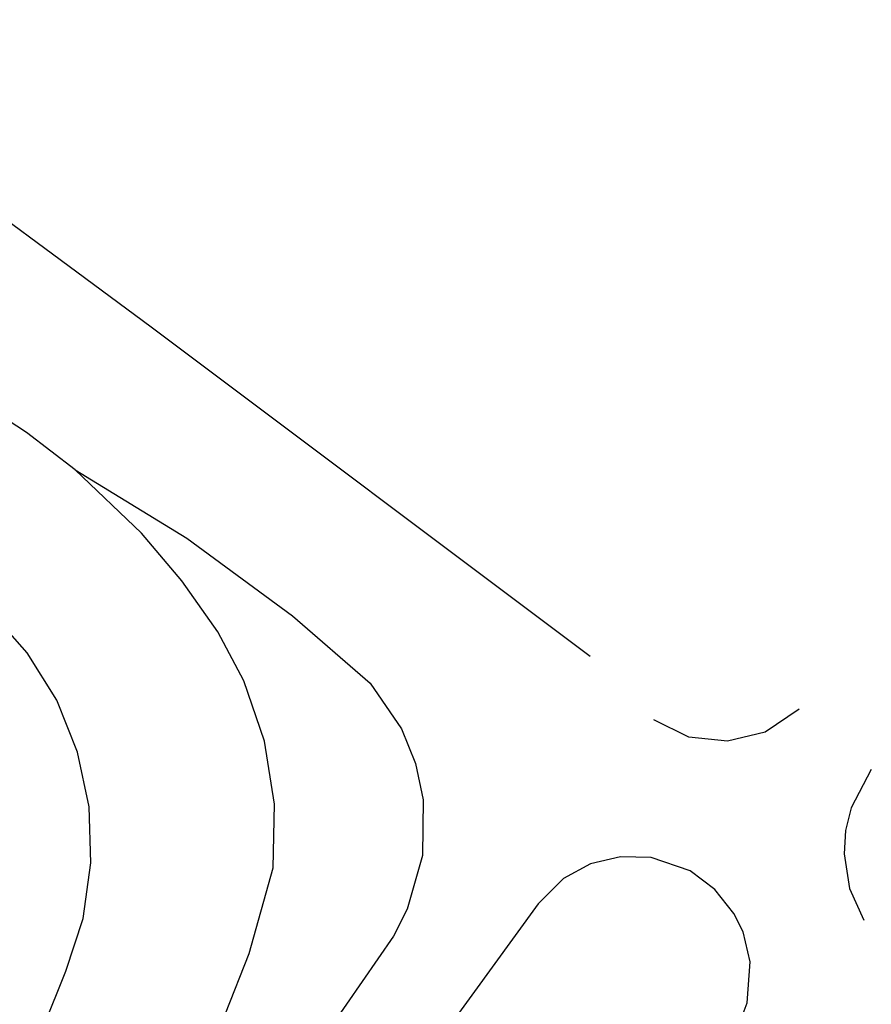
# Model space of a CAD drawing. Header units: millimetres. Extents: x 135944 to 142000, y 454200 to 456692.
# Tile 61 of 153: x 137316 to 137422, y 455682 to 455805. Entities that reach past the tile are written whole.
import ezdxf

# ---------------------------------------------------------------- set-up
doc = ezdxf.new("R2010")
doc.units = ezdxf.units.MM
doc.layers.add('TotaalGBKN2013X$0$Contouren', color=251, linetype='Continuous')

msp = doc.modelspace()

# ---------------------------------------------------------------- linework, layer by layer
at = {"layer": 'TotaalGBKN2013X$0$Contouren'}
for p, q in [((137316.58, 455753.63), (137237.86, 455805.09)), ((137301.23, 455789.6), (137319.86, 455775.89)), ((137319.86, 455775.89), (137332.14, 455766.8)), ((137332.14, 455766.8), (137386.93, 455725.76)), ((137322.67, 455748.97), (137316.58, 455753.63)), ((137330.95, 455741.08), (137322.67, 455748.97)), ((137322.67, 455748.97), (137336.62, 455740.46)), ((137335.96, 455735.14), (137330.95, 455741.08)), ((137336.62, 455740.46), (137349.79, 455730.76)), ((137340.45, 455728.78), (137335.96, 455735.14)), ((137316.69, 455726.18), (137312.03, 455731.38)), ((137349.79, 455730.76), (137359.46, 455722.4)), ((137343.73, 455722.67), (137340.45, 455728.78)), ((137320.37, 455720.26), (137316.69, 455726.18)), ((137346.3, 455715.15), (137343.73, 455722.67)), ((137359.46, 455722.4), (137363.38, 455716.67)), ((137322.97, 455713.78), (137320.37, 455720.26)), ((137412.98, 455719.14), (137408.76, 455716.27)), ((137399.21, 455715.66), (137394.86, 455717.82)), ((137363.38, 455716.67), (137365.11, 455712.36)), ((137408.76, 455716.27), (137404.04, 455715.13)), ((137347.53, 455707.3), (137346.3, 455715.15)), ((137404.04, 455715.13), (137399.21, 455715.66)), ((137324.41, 455706.95), (137322.97, 455713.78)), ((137365.11, 455712.36), (137366.06, 455707.82)), ((137421.98, 455711.63), (137419.45, 455706.83)), ((137366.06, 455707.82), (137365.98, 455700.88)), ((137324.64, 455699.97), (137324.41, 455706.95)), ((137347.37, 455699.36), (137347.53, 455707.3)), ((137419.45, 455706.83), (137418.77, 455704)), ((137418.77, 455704), (137418.59, 455701.1)), ((137365.98, 455700.88), (137364.1, 455694.19)), ((137390.7, 455700.74), (137386.96, 455699.84)), ((137394.54, 455700.64), (137390.7, 455700.74)), ((137399.37, 455698.97), (137394.54, 455700.64)), ((137418.59, 455701.1), (137419.28, 455696.79)), ((137323.65, 455693.06), (137324.64, 455699.97)), ((137344.39, 455688.7), (137347.37, 455699.36)), ((137386.96, 455699.84), (137383.58, 455698.01)), ((137402.46, 455696.68), (137399.37, 455698.97)), ((137383.58, 455698.01), (137380.41, 455694.87)), ((137404.85, 455693.67), (137402.46, 455696.68)), ((137419.28, 455696.79), (137421.05, 455692.82)), ((137380.41, 455694.87), (137352.41, 455656.38)), ((137364.1, 455694.19), (137362.39, 455690.86)), ((137321.5, 455686.49), (137323.65, 455693.06)), ((137405.98, 455691.37), (137404.85, 455693.67)), ((137362.39, 455690.86), (137332.75, 455648.05)), ((137406.87, 455687.63), (137405.98, 455691.37)), ((137341.42, 455681.19), (137344.39, 455688.7)), ((137317.69, 455676.97), (137321.5, 455686.49)), ((137406.51, 455682.53), (137406.87, 455687.63)), ((137404.42, 455677), (137406.51, 455682.53))]:
    msp.add_line(p, q, dxfattribs=at)

doc.saveas('drawing.dxf')
